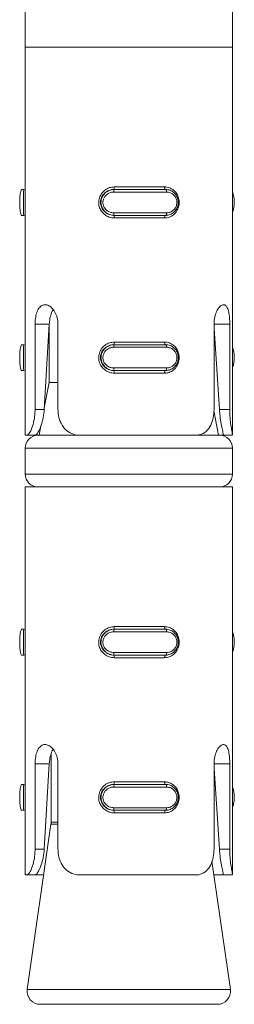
# Model space of a CAD drawing. Header units: millimetres. Extents: x 232 to 1296, y -47 to 1176.
# Tile 14 of 32: x 539.28 to 547.56, y 590.99 to 629.05. Entities that reach past the tile are written whole.
import ezdxf

# ---------------------------------------------------------------- set-up
doc = ezdxf.new("R2010")
doc.units = ezdxf.units.MM

msp = doc.modelspace()

# ---------------------------------------------------------------- linework, layer by layer
at = {"color": 7, "linetype": 'Continuous', "lineweight": 15}
for p, q in [((539.492, 629.987), (539.492, 627.987)), ((547.492, 627.987), (547.492, 629.987)), ((539.492, 627.987), (539.492, 612.987)), ((547.492, 627.987), (539.492, 627.987)), ((546.316, 627.987), (539.492, 627.987)), ((547.492, 627.987), (546.316, 627.987)), ((547.492, 613.005), (547.492, 627.987)), ((539.452, 622.487), (539.366, 622.487)), ((544.952, 622.387), (542.912, 622.387)), ((542.918, 622.487), (542.927, 622.487)), ((542.927, 622.487), (544.916, 622.487)), ((542.932, 622.587), (544.872, 622.587)), ((539.452, 621.487), (539.366, 621.487)), ((542.912, 621.587), (544.952, 621.587)), ((542.918, 621.487), (542.927, 621.487)), ((544.916, 621.487), (542.927, 621.487)), ((544.872, 621.387), (542.932, 621.387)), ((539.874, 613.987), (539.874, 617.282)), ((539.874, 617.282), (540.423, 617.282)), ((540.423, 617.282), (540.228, 613.987)), ((540.423, 617.286), (540.423, 615.027)), ((540.757, 617.282), (540.757, 613.987)), ((546.779, 613.987), (546.779, 617.282)), ((546.988, 613.987), (546.779, 617.109)), ((547.387, 617.282), (547.387, 613.987)), ((539.452, 616.487), (539.366, 616.487)), ((544.952, 616.387), (542.912, 616.387)), ((542.918, 616.487), (542.927, 616.487)), ((542.927, 616.487), (544.916, 616.487)), ((542.932, 616.587), (544.872, 616.587)), ((542.912, 615.587), (544.952, 615.587)), ((539.452, 615.487), (539.366, 615.487)), ((542.918, 615.487), (542.927, 615.487)), ((544.916, 615.487), (542.927, 615.487)), ((544.872, 615.387), (542.932, 615.387)), ((540.423, 615.027), (540.231, 614.041)), ((540.757, 615.027), (540.423, 615.027)), ((539.874, 613.987), (540.228, 613.987)), ((547.387, 613.987), (546.988, 613.987)), ((546.958, 612.987), (546.774, 613.933)), ((540.094, 613.34), (540.026, 612.987)), ((539.554, 612.987), (539.492, 612.987)), ((539.554, 612.987), (539.879, 612.987)), ((539.992, 612.987), (539.879, 612.987)), ((539.992, 612.987), (541.615, 612.987)), ((546.069, 612.987), (541.615, 612.987)), ((546.088, 612.987), (546.992, 612.987)), ((547.122, 612.987), (546.992, 612.987)), ((547.489, 612.987), (547.122, 612.987)), ((539.492, 612.487), (539.492, 611.487)), ((547.492, 611.487), (547.492, 612.487)), ((539.492, 610.987), (539.492, 595.987)), ((547.492, 610.987), (539.492, 610.987)), ((547.492, 596.005), (547.492, 610.987)), ((539.452, 605.487), (539.366, 605.487)), ((544.952, 605.387), (542.912, 605.387)), ((542.918, 605.487), (542.927, 605.487)), ((542.927, 605.487), (544.916, 605.487)), ((542.932, 605.587), (544.872, 605.587)), ((539.452, 604.487), (539.366, 604.487)), ((542.912, 604.587), (544.952, 604.587)), ((542.918, 604.487), (542.927, 604.487)), ((544.916, 604.487), (542.927, 604.487)), ((544.872, 604.387), (542.932, 604.387)), ((540.492, 600.661), (540.492, 598.023)), ((539.874, 596.987), (539.874, 600.282)), ((539.874, 600.282), (540.423, 600.282)), ((540.423, 600.282), (540.228, 596.987)), ((540.757, 600.282), (540.757, 596.987)), ((546.779, 596.987), (546.779, 600.282)), ((547.387, 600.282), (547.387, 596.987)), ((546.988, 596.987), (546.779, 600.109)), ((542.932, 599.587), (544.872, 599.587)), ((539.452, 599.487), (539.366, 599.487)), ((544.952, 599.387), (542.912, 599.387)), ((542.918, 599.487), (542.927, 599.487)), ((542.927, 599.487), (544.916, 599.487)), ((539.452, 598.487), (539.366, 598.487)), ((542.912, 598.587), (544.952, 598.587)), ((542.918, 598.487), (542.927, 598.487)), ((544.916, 598.487), (542.927, 598.487)), ((544.872, 598.387), (542.932, 598.387)), ((540.487, 597.952), (539.573, 591.558)), ((539.874, 596.987), (540.228, 596.987)), ((547.387, 596.987), (546.988, 596.987)), ((547.41, 591.558), (546.701, 596.524)), ((539.554, 595.987), (539.492, 595.987)), ((539.554, 595.987), (539.879, 595.987)), ((540.206, 595.987), (539.879, 595.987)), ((546.069, 595.987), (541.615, 595.987)), ((547.122, 595.987), (546.777, 595.987)), ((547.489, 595.987), (547.122, 595.987)), ((546.915, 590.987), (540.068, 590.987))]:
    msp.add_line(p, q, dxfattribs=at)
at = {"color": 8, "linetype": 'Continuous', "lineweight": 15}
for p, q in [((547.387, 617.282), (546.779, 617.282)), ((547.492, 612.487), (539.492, 612.487)), ((539.492, 611.487), (547.492, 611.487)), ((547.387, 600.282), (546.779, 600.282)), ((540.492, 598.023), (540.757, 598.023)), ((540.757, 597.952), (540.487, 597.952)), ((539.573, 591.558), (540.717, 591.558)), ((540.717, 591.558), (547.41, 591.558))]:
    msp.add_line(p, q, dxfattribs=at)
at = {"color": 7, "linetype": 'Continuous', "lineweight": 15, "flags": 128}
for points in [[(544.906, 622.487), (544.9, 622.489), (544.893, 622.495), (544.887, 622.504), (544.882, 622.517), (544.878, 622.532), (544.875, 622.549), (544.873, 622.568), (544.872, 622.587)], [(544.952, 622.387), (544.951, 622.407), (544.949, 622.426), (544.946, 622.443), (544.942, 622.458), (544.936, 622.471), (544.93, 622.48), (544.923, 622.486), (544.916, 622.487)], [(544.872, 621.387), (544.873, 621.407), (544.875, 621.426), (544.878, 621.443), (544.882, 621.458), (544.887, 621.471), (544.893, 621.48), (544.9, 621.486), (544.906, 621.487)], [(544.916, 621.487), (544.923, 621.489), (544.93, 621.495), (544.936, 621.504), (544.942, 621.517), (544.946, 621.532), (544.949, 621.549), (544.951, 621.568), (544.952, 621.587)], [(544.906, 616.487), (544.9, 616.489), (544.893, 616.495), (544.887, 616.504), (544.882, 616.517), (544.878, 616.532), (544.875, 616.549), (544.873, 616.568), (544.872, 616.587)], [(544.952, 616.387), (544.951, 616.407), (544.949, 616.426), (544.946, 616.443), (544.942, 616.458), (544.936, 616.471), (544.93, 616.48), (544.923, 616.486), (544.916, 616.487)], [(544.916, 615.487), (544.923, 615.489), (544.93, 615.495), (544.936, 615.504), (544.942, 615.517), (544.946, 615.532), (544.949, 615.549), (544.951, 615.568), (544.952, 615.587)], [(544.872, 615.387), (544.873, 615.407), (544.875, 615.426), (544.878, 615.443), (544.882, 615.458), (544.887, 615.471), (544.893, 615.48), (544.9, 615.486), (544.906, 615.487)], [(544.906, 605.487), (544.9, 605.489), (544.893, 605.495), (544.887, 605.504), (544.882, 605.517), (544.878, 605.532), (544.875, 605.549), (544.873, 605.568), (544.872, 605.587)], [(544.952, 605.387), (544.951, 605.407), (544.949, 605.426), (544.946, 605.443), (544.942, 605.458), (544.936, 605.471), (544.93, 605.48), (544.923, 605.486), (544.916, 605.487)], [(544.872, 604.387), (544.873, 604.407), (544.875, 604.426), (544.878, 604.443), (544.882, 604.458), (544.887, 604.471), (544.893, 604.48), (544.9, 604.486), (544.906, 604.487)], [(544.916, 604.487), (544.923, 604.489), (544.93, 604.495), (544.936, 604.504), (544.942, 604.517), (544.946, 604.532), (544.949, 604.549), (544.951, 604.568), (544.952, 604.587)], [(544.906, 599.487), (544.9, 599.489), (544.893, 599.495), (544.887, 599.504), (544.882, 599.517), (544.878, 599.532), (544.875, 599.549), (544.873, 599.568), (544.872, 599.587)], [(544.952, 599.387), (544.951, 599.407), (544.949, 599.426), (544.946, 599.443), (544.942, 599.458), (544.936, 599.471), (544.93, 599.48), (544.923, 599.486), (544.916, 599.487)], [(544.872, 598.387), (544.873, 598.407), (544.875, 598.426), (544.878, 598.443), (544.882, 598.458), (544.887, 598.471), (544.893, 598.48), (544.9, 598.486), (544.906, 598.487)], [(544.916, 598.487), (544.923, 598.489), (544.93, 598.495), (544.936, 598.504), (544.942, 598.517), (544.946, 598.532), (544.949, 598.549), (544.951, 598.568), (544.952, 598.587)]]:
    msp.add_lwpolyline(points, dxfattribs=at)
at = {"color": 7, "linetype": 'Continuous', "lineweight": 15}
for centre, radius, start, end in [((543.087, 622.412), 0.177, 154.6866, 187.9393), ((542.743, 622.563), 0.191, 336.671, 7.3868), ((543.087, 621.563), 0.177, 172.0599, 205.3142), ((542.743, 621.412), 0.191, 352.6132, 23.329), ((543.087, 616.412), 0.177, 154.6844, 187.9415), ((542.743, 616.563), 0.191, 336.671, 7.3868), ((543.087, 615.563), 0.177, 172.0607, 205.3134), ((542.743, 615.412), 0.191, 352.6132, 23.329), ((539.992, 612.487), 0.5, 90, 180), ((546.992, 612.487), 0.5, 0, 90), ((539.992, 611.487), 0.5, 180, 270), ((546.992, 611.487), 0.5, 270, 0), ((543.087, 605.412), 0.177, 154.6865, 187.9394), ((542.743, 605.563), 0.191, 336.6717, 7.3866), ((543.087, 604.563), 0.177, 172.0606, 205.3135), ((542.743, 604.412), 0.191, 352.6109, 23.3308), ((542.743, 599.563), 0.191, 336.669, 7.3882), ((543.087, 599.412), 0.177, 154.6882, 187.9377), ((543.087, 598.563), 0.177, 172.0592, 205.3149), ((542.743, 598.412), 0.191, 352.6147, 23.327), ((539.992, 598.023), 0.5, 351.8699, 0), ((540.068, 591.487), 0.5, 171.8699, 270), ((546.915, 591.487), 0.5, 270, 8.1301)]:
    msp.add_arc(centre, radius, start, end, dxfattribs=at)
for points, knots in [([(539.366, 622.487), (539.366, 622.487), (539.355, 622.487), (539.33, 622.467), (539.306, 622.378), (539.289, 622.242), (539.282, 622.079), (539.282, 621.912), (539.288, 621.758), (539.301, 621.627), (539.323, 621.53), (539.346, 621.492), (539.363, 621.487), (539.366, 621.487), (539.366, 621.487)], [0, 0, 0, 0, 0.0000382, 0.1122149, 0.2244864, 0.3370979, 0.4455847, 0.5475407, 0.6461664, 0.7467891, 0.8524257, 0.963251, 0.9999618, 1, 1, 1, 1]), ([(539.452, 621.487), (539.452, 621.487), (539.445, 621.487), (539.434, 621.505), (539.428, 621.584), (539.429, 621.715), (539.433, 621.877), (539.433, 622.046), (539.431, 622.2), (539.428, 622.333), (539.429, 622.435), (539.439, 622.481), (539.448, 622.487), (539.452, 622.487), (539.452, 622.487)], [0, 0, 0, 0, 0.000037, 0.101133, 0.213607, 0.327134, 0.435873, 0.536191, 0.632077, 0.730792, 0.836855, 0.949309, 0.999963, 1, 1, 1, 1]), ([(542.932, 621.387), (542.9, 621.389), (542.8, 621.394), (542.639, 621.451), (542.482, 621.573), (542.375, 621.733), (542.322, 621.918), (542.332, 622.119), (542.411, 622.314), (542.555, 622.47), (542.737, 622.569), (542.869, 622.582), (542.932, 622.587)], [0, 0, 0, 0, 0.049966, 0.160721, 0.26597, 0.36526, 0.462973, 0.56567, 0.676022, 0.789423, 0.900467, 1, 1, 1, 1]), ([(542.918, 622.487), (542.918, 622.487), (542.864, 622.487), (542.75, 622.47), (542.595, 622.391), (542.471, 622.26), (542.402, 622.098), (542.394, 621.929), (542.44, 621.774), (542.532, 621.642), (542.667, 621.54), (542.804, 621.494), (542.891, 621.487), (542.918, 621.487), (542.918, 621.487)], [0, 0, 0, 0, 0.000037, 0.101131, 0.213607, 0.327133, 0.435873, 0.536191, 0.632077, 0.730792, 0.836856, 0.949308, 0.999963, 1, 1, 1, 1]), ([(542.927, 621.487), (542.927, 621.487), (542.869, 621.487), (542.749, 621.508), (542.593, 621.597), (542.476, 621.733), (542.415, 621.896), (542.414, 622.063), (542.464, 622.217), (542.561, 622.348), (542.7, 622.445), (542.83, 622.483), (542.908, 622.487), (542.927, 622.487), (542.927, 622.487)], [0, 0, 0, 0, 0.0000378, 0.1122156, 0.2244864, 0.3370991, 0.4455856, 0.5475416, 0.6461671, 0.7467899, 0.8524264, 0.9632516, 0.9999622, 1, 1, 1, 1]), ([(542.912, 622.387), (542.896, 622.387), (542.832, 622.385), (542.725, 622.354), (542.611, 622.277), (542.53, 622.172), (542.488, 622.048), (542.489, 621.914), (542.54, 621.783), (542.636, 621.675), (542.766, 621.602), (542.863, 621.592), (542.912, 621.587)], [0, 0, 0, 0, 0.037282, 0.149825, 0.256282, 0.356424, 0.453448, 0.553208, 0.659994, 0.772417, 0.885917, 1, 1, 1, 1]), ([(544.872, 622.587), (544.902, 622.586), (544.997, 622.581), (545.147, 622.524), (545.292, 622.402), (545.391, 622.242), (545.439, 622.057), (545.431, 621.856), (545.358, 621.661), (545.225, 621.505), (545.056, 621.406), (544.931, 621.393), (544.872, 621.387)], [0, 0, 0, 0, 0.049967, 0.16072, 0.26597, 0.365259, 0.462973, 0.56567, 0.676022, 0.789423, 0.900467, 1, 1, 1, 1]), ([(544.916, 622.487), (544.916, 622.487), (544.973, 622.487), (545.086, 622.467), (545.235, 622.378), (545.344, 622.242), (545.401, 622.079), (545.403, 621.912), (545.355, 621.758), (545.264, 621.627), (545.133, 621.53), (545.009, 621.492), (544.935, 621.487), (544.916, 621.487), (544.916, 621.487)], [0, 0, 0, 0, 0.000038, 0.112216, 0.224488, 0.337099, 0.445585, 0.547541, 0.646167, 0.746789, 0.852426, 0.963252, 0.999962, 1, 1, 1, 1]), ([(544.952, 621.587), (544.967, 621.588), (545.028, 621.59), (545.128, 621.621), (545.235, 621.698), (545.309, 621.803), (545.348, 621.927), (545.347, 622.061), (545.3, 622.192), (545.211, 622.3), (545.09, 622.373), (544.998, 622.383), (544.952, 622.387)], [0, 0, 0, 0, 0.037283, 0.149824, 0.256281, 0.356425, 0.453448, 0.553209, 0.659995, 0.772418, 0.885916, 1, 1, 1, 1]), ([(547.492, 621.598), (547.493, 621.6), (547.514, 621.631), (547.539, 621.736), (547.56, 621.895), (547.561, 622.064), (547.543, 622.215), (547.52, 622.323), (547.498, 622.362), (547.492, 622.372)], [0, 0, 0, 0, 0.016616, 0.215057, 0.406226, 0.585887, 0.759679, 0.93699, 1, 1, 1, 1]), ([(539.874, 617.282), (539.876, 617.335), (539.879, 617.47), (539.917, 617.677), (539.994, 617.87), (540.107, 617.998), (540.248, 618.046), (540.402, 618.008), (540.551, 617.89), (540.673, 617.705), (540.746, 617.491), (540.754, 617.344), (540.757, 617.282)], [0, 0, 0, 0, 0.067544, 0.17285, 0.279382, 0.387326, 0.494685, 0.600407, 0.705956, 0.813029, 0.921038, 1, 1, 1, 1]), ([(540.57, 617.843), (540.564, 617.837), (540.522, 617.784), (540.472, 617.623), (540.434, 617.431), (540.425, 617.315), (540.423, 617.282)], [0, 0, 0, 0, 0.056943, 0.452505, 0.845425, 1, 1, 1, 1]), ([(546.779, 617.282), (546.781, 617.335), (546.786, 617.47), (546.835, 617.677), (546.924, 617.87), (547.034, 617.998), (547.145, 618.046), (547.24, 618.008), (547.312, 617.89), (547.36, 617.705), (547.384, 617.491), (547.386, 617.344), (547.387, 617.282)], [0, 0, 0, 0, 0.067544, 0.17285, 0.279382, 0.387327, 0.494686, 0.600406, 0.705956, 0.813029, 0.921038, 1, 1, 1, 1]), ([(539.366, 616.487), (539.366, 616.487), (539.355, 616.487), (539.33, 616.467), (539.306, 616.378), (539.289, 616.242), (539.282, 616.079), (539.282, 615.912), (539.288, 615.758), (539.301, 615.627), (539.323, 615.53), (539.346, 615.492), (539.363, 615.487), (539.366, 615.487), (539.366, 615.487)], [0, 0, 0, 0, 0.000038, 0.112215, 0.224485, 0.337099, 0.445585, 0.547541, 0.646167, 0.746788, 0.852426, 0.963251, 0.999962, 1, 1, 1, 1]), ([(539.452, 615.487), (539.452, 615.487), (539.445, 615.487), (539.434, 615.505), (539.428, 615.584), (539.429, 615.715), (539.433, 615.877), (539.433, 616.046), (539.431, 616.2), (539.428, 616.333), (539.429, 616.435), (539.439, 616.481), (539.448, 616.487), (539.452, 616.487), (539.452, 616.487)], [0, 0, 0, 0, 0.000037, 0.1011327, 0.2136083, 0.3271331, 0.4358731, 0.5361912, 0.6320766, 0.7307923, 0.8368546, 0.9493085, 0.999963, 1, 1, 1, 1]), ([(542.932, 615.387), (542.9, 615.389), (542.8, 615.394), (542.639, 615.451), (542.482, 615.573), (542.375, 615.733), (542.322, 615.918), (542.332, 616.119), (542.411, 616.314), (542.555, 616.47), (542.737, 616.569), (542.869, 616.582), (542.932, 616.587)], [0, 0, 0, 0, 0.0499663, 0.1607206, 0.2659703, 0.3652594, 0.4629724, 0.5656701, 0.6760215, 0.7894221, 0.9004672, 1, 1, 1, 1]), ([(542.918, 616.487), (542.918, 616.487), (542.864, 616.487), (542.75, 616.47), (542.595, 616.391), (542.471, 616.26), (542.402, 616.098), (542.394, 615.929), (542.44, 615.774), (542.532, 615.642), (542.667, 615.54), (542.804, 615.494), (542.891, 615.487), (542.918, 615.487), (542.918, 615.487)], [0, 0, 0, 0, 0.000037, 0.101131, 0.213607, 0.327131, 0.435874, 0.536192, 0.632077, 0.730793, 0.836855, 0.949308, 0.999963, 1, 1, 1, 1]), ([(542.927, 615.487), (542.927, 615.487), (542.869, 615.487), (542.749, 615.508), (542.593, 615.597), (542.476, 615.733), (542.415, 615.896), (542.414, 616.063), (542.464, 616.217), (542.561, 616.348), (542.7, 616.445), (542.83, 616.483), (542.908, 616.487), (542.927, 616.487), (542.927, 616.487)], [0, 0, 0, 0, 0.000038, 0.112216, 0.224488, 0.337099, 0.445585, 0.547544, 0.646167, 0.74679, 0.852426, 0.963252, 0.999962, 1, 1, 1, 1]), ([(542.912, 616.387), (542.896, 616.387), (542.832, 616.385), (542.725, 616.354), (542.611, 616.277), (542.53, 616.172), (542.488, 616.048), (542.489, 615.914), (542.54, 615.783), (542.636, 615.675), (542.766, 615.602), (542.863, 615.592), (542.912, 615.587)], [0, 0, 0, 0, 0.037282, 0.149826, 0.256282, 0.356425, 0.453446, 0.553209, 0.659995, 0.772418, 0.885916, 1, 1, 1, 1]), ([(544.872, 616.587), (544.902, 616.586), (544.997, 616.581), (545.147, 616.524), (545.292, 616.402), (545.391, 616.242), (545.439, 616.057), (545.431, 615.856), (545.358, 615.661), (545.225, 615.505), (545.056, 615.406), (544.931, 615.393), (544.872, 615.387)], [0, 0, 0, 0, 0.0499665, 0.1607202, 0.2659701, 0.3652579, 0.4629729, 0.5656707, 0.6760222, 0.7894216, 0.9004673, 1, 1, 1, 1]), ([(544.916, 616.487), (544.916, 616.487), (544.973, 616.487), (545.086, 616.467), (545.235, 616.378), (545.344, 616.242), (545.401, 616.079), (545.403, 615.912), (545.355, 615.758), (545.264, 615.627), (545.133, 615.53), (545.009, 615.492), (544.935, 615.487), (544.916, 615.487), (544.916, 615.487)], [0, 0, 0, 0, 0.000038, 0.112216, 0.224486, 0.337099, 0.445586, 0.547542, 0.646168, 0.746788, 0.852426, 0.963252, 0.999962, 1, 1, 1, 1]), ([(544.952, 615.587), (544.967, 615.588), (545.028, 615.59), (545.128, 615.621), (545.235, 615.698), (545.309, 615.803), (545.348, 615.927), (545.347, 616.061), (545.3, 616.192), (545.211, 616.3), (545.09, 616.373), (544.998, 616.383), (544.952, 616.387)], [0, 0, 0, 0, 0.037283, 0.149824, 0.256281, 0.356424, 0.453448, 0.553208, 0.659994, 0.772418, 0.885917, 1, 1, 1, 1]), ([(547.492, 615.598), (547.493, 615.6), (547.514, 615.631), (547.539, 615.736), (547.56, 615.895), (547.561, 616.064), (547.543, 616.215), (547.52, 616.323), (547.498, 616.362), (547.492, 616.372)], [0, 0, 0, 0, 0.016616, 0.215054, 0.406224, 0.58589, 0.759679, 0.93699, 1, 1, 1, 1]), ([(539.554, 612.987), (539.579, 612.998), (539.629, 613.019), (539.731, 613.198), (539.819, 613.461), (539.868, 613.739), (539.872, 613.919), (539.874, 613.987)], [0, 0, 0, 0, 0.227115, 0.454907, 0.667254, 0.872124, 1, 1, 1, 1]), ([(540.228, 613.987), (540.217, 613.879), (540.195, 613.661), (540.114, 613.369), (540.019, 613.148), (539.93, 613.011), (539.896, 612.995), (539.879, 612.987)], [0, 0, 0, 0, 0.2013138, 0.4028641, 0.6017069, 0.7992829, 1, 1, 1, 1]), ([(540.757, 613.987), (540.761, 613.908), (540.771, 613.719), (540.865, 613.439), (541.039, 613.193), (541.282, 613.033), (541.487, 612.989), (541.601, 612.988), (541.615, 612.987)], [0, 0, 0, 0, 0.1470773, 0.3513548, 0.5552965, 0.7600357, 0.9713757, 1, 1, 1, 1]), ([(546.069, 612.987), (546.122, 612.991), (546.275, 613.001), (546.488, 613.118), (546.662, 613.362), (546.761, 613.662), (546.773, 613.881), (546.779, 613.987)], [0, 0, 0, 0, 0.1288312, 0.3769347, 0.5957075, 0.8020598, 1, 1, 1, 1]), ([(547.122, 612.987), (547.124, 612.988), (547.134, 612.99), (547.134, 613.044), (547.096, 613.224), (547.044, 613.489), (547.006, 613.755), (546.992, 613.925), (546.988, 613.987)], [0, 0, 0, 0, 0.0435989, 0.2632936, 0.4837632, 0.6858433, 0.8832048, 1, 1, 1, 1]), ([(547.387, 613.987), (547.39, 613.877), (547.395, 613.657), (547.43, 613.362), (547.467, 613.142), (547.491, 613.023), (547.489, 613.009), (547.489, 613.005)], [0, 0, 0, 0, 0.223811, 0.447632, 0.671192, 0.89678, 1, 1, 1, 1]), ([(539.366, 605.487), (539.366, 605.487), (539.355, 605.487), (539.33, 605.467), (539.306, 605.378), (539.289, 605.242), (539.282, 605.079), (539.282, 604.912), (539.288, 604.758), (539.301, 604.627), (539.323, 604.53), (539.346, 604.492), (539.363, 604.487), (539.366, 604.487), (539.366, 604.487)], [0, 0, 0, 0, 0.0000382, 0.1122149, 0.2244853, 0.3370986, 0.4455832, 0.5475415, 0.6461695, 0.7467885, 0.852425, 0.963251, 0.9999618, 1, 1, 1, 1]), ([(539.452, 604.487), (539.452, 604.487), (539.445, 604.487), (539.434, 604.505), (539.428, 604.584), (539.429, 604.715), (539.433, 604.877), (539.433, 605.046), (539.431, 605.2), (539.428, 605.333), (539.429, 605.435), (539.439, 605.481), (539.448, 605.487), (539.452, 605.487), (539.452, 605.487)], [0, 0, 0, 0, 0.000037, 0.101133, 0.213607, 0.327132, 0.435876, 0.536194, 0.632077, 0.730794, 0.836855, 0.949309, 0.999963, 1, 1, 1, 1]), ([(542.932, 604.387), (542.9, 604.389), (542.8, 604.394), (542.639, 604.451), (542.482, 604.573), (542.375, 604.733), (542.322, 604.918), (542.332, 605.119), (542.411, 605.314), (542.555, 605.47), (542.737, 605.569), (542.869, 605.582), (542.932, 605.587)], [0, 0, 0, 0, 0.049967, 0.16072, 0.265971, 0.365257, 0.462971, 0.56567, 0.676022, 0.789421, 0.900467, 1, 1, 1, 1]), ([(542.918, 605.487), (542.918, 605.487), (542.864, 605.487), (542.75, 605.47), (542.595, 605.391), (542.471, 605.26), (542.402, 605.098), (542.394, 604.929), (542.44, 604.774), (542.532, 604.642), (542.667, 604.54), (542.804, 604.494), (542.891, 604.487), (542.918, 604.487), (542.918, 604.487)], [0, 0, 0, 0, 0.000037, 0.101131, 0.213607, 0.327131, 0.435871, 0.53619, 0.632077, 0.730791, 0.836856, 0.949308, 0.999963, 1, 1, 1, 1]), ([(542.927, 604.487), (542.927, 604.487), (542.869, 604.487), (542.749, 604.508), (542.593, 604.597), (542.476, 604.733), (542.415, 604.896), (542.414, 605.063), (542.464, 605.217), (542.561, 605.348), (542.7, 605.445), (542.83, 605.483), (542.908, 605.487), (542.927, 605.487), (542.927, 605.487)], [0, 0, 0, 0, 0.0000378, 0.1122157, 0.2244866, 0.3370995, 0.4455883, 0.547542, 0.6461699, 0.746789, 0.8524256, 0.9632516, 0.9999622, 1, 1, 1, 1]), ([(542.912, 605.387), (542.896, 605.387), (542.832, 605.385), (542.725, 605.354), (542.611, 605.277), (542.53, 605.172), (542.488, 605.048), (542.489, 604.914), (542.54, 604.783), (542.636, 604.675), (542.766, 604.602), (542.863, 604.592), (542.912, 604.587)], [0, 0, 0, 0, 0.037282, 0.149825, 0.256285, 0.356423, 0.453446, 0.553207, 0.659995, 0.772418, 0.885916, 1, 1, 1, 1]), ([(544.872, 605.587), (544.902, 605.586), (544.997, 605.581), (545.147, 605.524), (545.292, 605.402), (545.391, 605.242), (545.439, 605.057), (545.431, 604.856), (545.358, 604.661), (545.225, 604.505), (545.056, 604.406), (544.931, 604.393), (544.872, 604.387)], [0, 0, 0, 0, 0.049967, 0.16072, 0.265968, 0.365258, 0.462971, 0.565671, 0.676022, 0.789421, 0.900467, 1, 1, 1, 1]), ([(544.916, 605.487), (544.916, 605.487), (544.973, 605.487), (545.086, 605.467), (545.235, 605.378), (545.344, 605.242), (545.401, 605.079), (545.403, 604.912), (545.355, 604.758), (545.264, 604.627), (545.133, 604.53), (545.009, 604.492), (544.935, 604.487), (544.916, 604.487), (544.916, 604.487)], [0, 0, 0, 0, 0.0000376, 0.112216, 0.2244865, 0.3370994, 0.4455837, 0.547542, 0.6461701, 0.7467884, 0.8524255, 0.963252, 0.9999624, 1, 1, 1, 1]), ([(544.952, 604.587), (544.967, 604.588), (545.028, 604.59), (545.128, 604.621), (545.235, 604.698), (545.309, 604.803), (545.348, 604.927), (545.347, 605.061), (545.3, 605.192), (545.211, 605.3), (545.09, 605.373), (544.998, 605.383), (544.952, 605.387)], [0, 0, 0, 0, 0.037282, 0.149826, 0.256283, 0.356426, 0.453445, 0.553211, 0.659994, 0.772418, 0.885916, 1, 1, 1, 1]), ([(547.492, 604.598), (547.493, 604.6), (547.514, 604.631), (547.539, 604.736), (547.56, 604.895), (547.561, 605.064), (547.543, 605.215), (547.52, 605.323), (547.498, 605.362), (547.492, 605.372)], [0, 0, 0, 0, 0.016614, 0.215055, 0.4062289, 0.5858861, 0.759683, 0.9369875, 1, 1, 1, 1]), ([(539.874, 600.282), (539.876, 600.335), (539.879, 600.47), (539.917, 600.677), (539.994, 600.87), (540.107, 600.998), (540.248, 601.046), (540.402, 601.008), (540.551, 600.89), (540.673, 600.705), (540.746, 600.491), (540.754, 600.344), (540.757, 600.282)], [0, 0, 0, 0, 0.067546, 0.17285, 0.279383, 0.387326, 0.494685, 0.600407, 0.705957, 0.813027, 0.921036, 1, 1, 1, 1]), ([(540.57, 600.843), (540.564, 600.837), (540.522, 600.784), (540.472, 600.623), (540.434, 600.431), (540.425, 600.315), (540.423, 600.282)], [0, 0, 0, 0, 0.056946, 0.452507, 0.845426, 1, 1, 1, 1]), ([(546.779, 600.282), (546.781, 600.335), (546.786, 600.47), (546.835, 600.677), (546.924, 600.87), (547.034, 600.998), (547.145, 601.046), (547.24, 601.008), (547.312, 600.89), (547.36, 600.705), (547.384, 600.491), (547.386, 600.344), (547.387, 600.282)], [0, 0, 0, 0, 0.067545, 0.17285, 0.279383, 0.387327, 0.494686, 0.600406, 0.705957, 0.813028, 0.921036, 1, 1, 1, 1]), ([(542.932, 598.387), (542.9, 598.389), (542.8, 598.394), (542.639, 598.451), (542.482, 598.573), (542.375, 598.733), (542.322, 598.918), (542.332, 599.119), (542.411, 599.314), (542.555, 599.47), (542.737, 599.569), (542.869, 599.582), (542.932, 599.587)], [0, 0, 0, 0, 0.049966, 0.160721, 0.26597, 0.365259, 0.462972, 0.565671, 0.676023, 0.789422, 0.900467, 1, 1, 1, 1]), ([(544.872, 599.587), (544.902, 599.586), (544.997, 599.581), (545.147, 599.524), (545.292, 599.402), (545.391, 599.242), (545.439, 599.057), (545.431, 598.856), (545.358, 598.661), (545.225, 598.505), (545.056, 598.406), (544.931, 598.393), (544.872, 598.387)], [0, 0, 0, 0, 0.049967, 0.16072, 0.265971, 0.36526, 0.462973, 0.565669, 0.676021, 0.789423, 0.900467, 1, 1, 1, 1]), ([(539.366, 599.487), (539.366, 599.487), (539.355, 599.487), (539.33, 599.467), (539.306, 599.378), (539.289, 599.242), (539.282, 599.079), (539.282, 598.912), (539.288, 598.758), (539.301, 598.627), (539.323, 598.529), (539.346, 598.492), (539.363, 598.487), (539.366, 598.487), (539.366, 598.487)], [0, 0, 0, 0, 0.000038, 0.112215, 0.224487, 0.337097, 0.445586, 0.547539, 0.646167, 0.74679, 0.852426, 0.963251, 0.999962, 1, 1, 1, 1]), ([(539.452, 598.487), (539.452, 598.487), (539.445, 598.487), (539.434, 598.505), (539.428, 598.584), (539.429, 598.715), (539.433, 598.877), (539.433, 599.046), (539.431, 599.2), (539.428, 599.333), (539.429, 599.435), (539.439, 599.481), (539.448, 599.487), (539.452, 599.487), (539.452, 599.487)], [0, 0, 0, 0, 0.000037, 0.101133, 0.213607, 0.327132, 0.435872, 0.53619, 0.632077, 0.730791, 0.836855, 0.949309, 0.999963, 1, 1, 1, 1]), ([(542.918, 599.487), (542.918, 599.487), (542.864, 599.487), (542.75, 599.47), (542.595, 599.391), (542.471, 599.26), (542.402, 599.098), (542.394, 598.929), (542.44, 598.774), (542.532, 598.642), (542.667, 598.54), (542.804, 598.494), (542.891, 598.487), (542.918, 598.487), (542.918, 598.487)], [0, 0, 0, 0, 0.000037, 0.101131, 0.213607, 0.327134, 0.435875, 0.536193, 0.632076, 0.730793, 0.836856, 0.949308, 0.999963, 1, 1, 1, 1]), ([(542.927, 598.487), (542.927, 598.487), (542.869, 598.487), (542.749, 598.508), (542.593, 598.597), (542.476, 598.733), (542.415, 598.896), (542.414, 599.063), (542.464, 599.217), (542.561, 599.348), (542.7, 599.445), (542.83, 599.483), (542.908, 599.487), (542.927, 599.487), (542.927, 599.487)], [0, 0, 0, 0, 0.000038, 0.112216, 0.224487, 0.3371, 0.445584, 0.547542, 0.646166, 0.746789, 0.852426, 0.963252, 0.999962, 1, 1, 1, 1]), ([(542.912, 599.387), (542.896, 599.387), (542.832, 599.385), (542.725, 599.354), (542.611, 599.277), (542.53, 599.172), (542.488, 599.048), (542.489, 598.914), (542.54, 598.783), (542.636, 598.675), (542.766, 598.602), (542.863, 598.592), (542.912, 598.587)], [0, 0, 0, 0, 0.037283, 0.149825, 0.256282, 0.356425, 0.453449, 0.553209, 0.659993, 0.772416, 0.885917, 1, 1, 1, 1]), ([(544.916, 599.487), (544.916, 599.487), (544.973, 599.487), (545.086, 599.467), (545.235, 599.378), (545.344, 599.242), (545.401, 599.079), (545.403, 598.912), (545.355, 598.758), (545.264, 598.627), (545.133, 598.529), (545.009, 598.492), (544.935, 598.487), (544.916, 598.487), (544.916, 598.487)], [0, 0, 0, 0, 0.000038, 0.112216, 0.224489, 0.337098, 0.445586, 0.54754, 0.646168, 0.74679, 0.852427, 0.963252, 0.999962, 1, 1, 1, 1]), ([(544.952, 598.587), (544.967, 598.588), (545.028, 598.59), (545.128, 598.621), (545.235, 598.698), (545.309, 598.803), (545.348, 598.927), (545.347, 599.061), (545.3, 599.192), (545.211, 599.3), (545.09, 599.373), (544.998, 599.383), (544.952, 599.387)], [0, 0, 0, 0, 0.037282, 0.149824, 0.256281, 0.356424, 0.453447, 0.553207, 0.659995, 0.772419, 0.885916, 1, 1, 1, 1]), ([(547.492, 598.598), (547.493, 598.6), (547.514, 598.631), (547.539, 598.736), (547.56, 598.895), (547.561, 599.064), (547.543, 599.215), (547.52, 599.323), (547.498, 599.362), (547.492, 599.372)], [0, 0, 0, 0, 0.016618, 0.215058, 0.406224, 0.585889, 0.759677, 0.936988, 1, 1, 1, 1]), ([(539.554, 595.987), (539.579, 595.998), (539.629, 596.019), (539.731, 596.198), (539.819, 596.461), (539.868, 596.739), (539.872, 596.919), (539.874, 596.987)], [0, 0, 0, 0, 0.227114, 0.454906, 0.667254, 0.872127, 1, 1, 1, 1]), ([(540.228, 596.987), (540.217, 596.879), (540.195, 596.661), (540.114, 596.369), (540.019, 596.148), (539.93, 596.011), (539.896, 595.995), (539.879, 595.987)], [0, 0, 0, 0, 0.201312, 0.402862, 0.601708, 0.799283, 1, 1, 1, 1]), ([(540.757, 596.987), (540.761, 596.908), (540.771, 596.719), (540.865, 596.439), (541.039, 596.193), (541.282, 596.033), (541.487, 595.989), (541.601, 595.988), (541.615, 595.987)], [0, 0, 0, 0, 0.147077, 0.351355, 0.555295, 0.760036, 0.971376, 1, 1, 1, 1]), ([(546.069, 595.987), (546.122, 595.991), (546.275, 596.001), (546.488, 596.118), (546.662, 596.362), (546.761, 596.662), (546.773, 596.881), (546.779, 596.987)], [0, 0, 0, 0, 0.128831, 0.376935, 0.595705, 0.80206, 1, 1, 1, 1]), ([(547.122, 595.987), (547.124, 595.988), (547.134, 595.99), (547.134, 596.044), (547.096, 596.224), (547.044, 596.489), (547.006, 596.755), (546.992, 596.925), (546.988, 596.987)], [0, 0, 0, 0, 0.043599, 0.263295, 0.483765, 0.685843, 0.883207, 1, 1, 1, 1]), ([(547.387, 596.987), (547.39, 596.877), (547.395, 596.657), (547.43, 596.362), (547.467, 596.142), (547.491, 596.023), (547.489, 596.009), (547.489, 596.005)], [0, 0, 0, 0, 0.22381, 0.447634, 0.67119, 0.89678, 1, 1, 1, 1])]:
    msp.add_open_spline(points, degree=3, knots=knots, dxfattribs=at)

doc.saveas('drawing.dxf')
